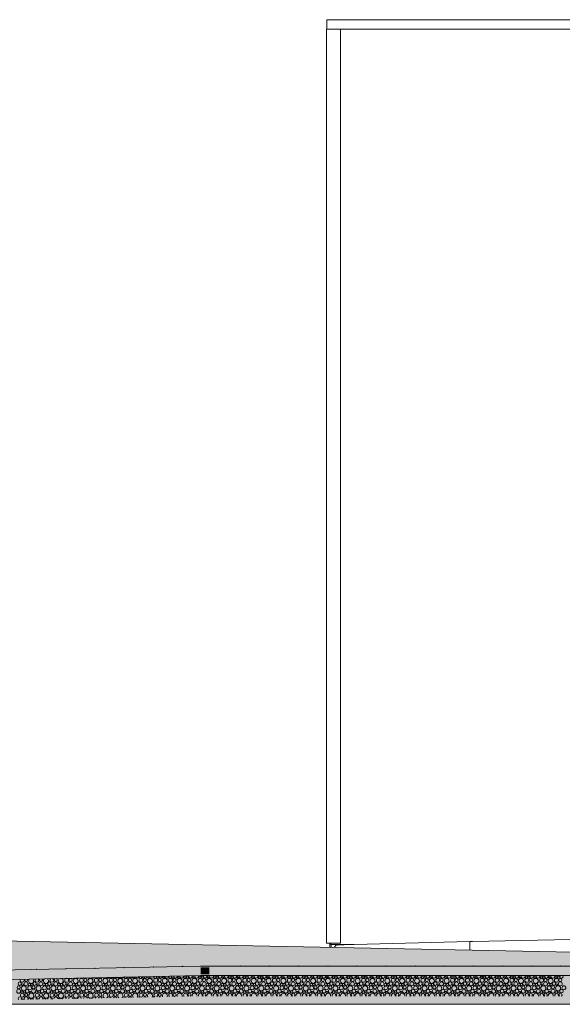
# Model space of a CAD drawing. Header units: millimetres. Extents: x 27350 to 76432, y -300 to 6935.
# Tile 2 of 43: x 31339 to 35328, y -300 to 6935. Entities that reach past the tile are written whole.
import ezdxf

# ---------------------------------------------------------------- set-up
doc = ezdxf.new("R2010")
doc.units = ezdxf.units.MM
doc.header["$MEASUREMENT"] = 0
for name, color, linetype in [('Métal _ Bardage.Charp_Couv_Bard_Métal', 7, 'Continuous'), ('Métal _ Finitions.Charp_Couv_Bard_Méta', 7, 'Continuous'), ('Nouveau_Métal _ Bardage.Charp_Couv_Bard_Métal', 7, 'Continuous'), ('Nouveau_Portes ARCHICAD', 7, 'Continuous'), ('Nouveau_Structure _ Longrine.GO', 7, 'Continuous'), ('Nouveau_Terrain _ Original.Terrain', 7, 'Continuous'), ('Nouveau_VRD _ Voirie 3d.VRD', 7, 'Continuous'), ('VRD _ Bordure.VRD', 7, 'Continuous')]:
    doc.layers.add(name, color=color, linetype=linetype)

# ---------------------------------------------------------------- blocks, each defined once
blk = doc.blocks.new('Élément de coupe_4')
at = {"layer": 'Métal _ Bardage.Charp_Couv_Bard_Métal', "color": 7, "linetype": 'Continuous', "lineweight": 15}
for p, q in [((33627.282724, 140), (33627.282724, 150)), ((33677.282724, 140), (33627.282724, 140))]:
    blk.add_line(p, q, dxfattribs=at)
blk = doc.blocks.new('Élément de coupe_5')
at = {"layer": 'Nouveau_Métal _ Bardage.Charp_Couv_Bard_Métal', "color": 7, "linetype": 'Continuous', "lineweight": 15}
blk.add_line((33677.282724, 140), (33777.282724, 140), dxfattribs=at)
blk = doc.blocks.new('Élément de coupe_7')
at = {"layer": 'Nouveau_Structure _ Longrine.GO', "color": 7, "linetype": 'Continuous', "lineweight": 15}
blk.add_line((33628.3, 118), (33628.3, 140), dxfattribs=at)
blk = doc.blocks.new('Élément de coupe_8')
at = {"layer": 'Métal _ Finitions.Charp_Couv_Bard_Méta', "color": 7, "linetype": 'Continuous', "lineweight": 15}
for p, q in [((33597.282724, 6865.000001), (33597.282724, 6935.000001)), ((63959.282724, 6935.000001), (33597.282724, 6935.000001)), ((63859.282724, 6865.000001), (33697.282724, 6865.000001))]:
    blk.add_line(p, q, dxfattribs=at)
blk = doc.blocks.new('*X21')
at = {"layer": 'Nouveau_VRD _ Voirie 3d.VRD', "color": 33, "linetype": 'Continuous', "lineweight": 15, "true_color": 0xf48e54}
for centre, radius in [((32682.7, -99.6), 7.52), ((32695, -149.5), 14.2), ((32695.3, -121.2), 11.5), ((32732.5, -127.6), 18.4), ((32723.2, -101.9), 6.2), ((32758.1, -148.8), 12.8), ((32775.6, -123.8), 14.3), ((32772.7, -100.6), 8.58), ((32791.8, -99.6), 7.52), ((32804.1, -149.5), 14.2), ((32804.4, -121.2), 11.5), ((32841.6, -127.6), 18.4), ((32832.3, -101.9), 6.2), ((32867.2, -148.8), 12.8), ((32884.7, -123.8), 14.3), ((32881.8, -100.6), 8.58), ((32901, -99.6), 7.52), ((32913.2, -149.5), 14.2), ((32913.5, -121.2), 11.5), ((32950.8, -127.6), 18.4), ((32941.4, -101.9), 6.2), ((32976.3, -148.8), 12.8), ((32993.8, -123.8), 14.3), ((32990.9, -100.6), 8.58), ((33010.1, -99.6), 7.52), ((33022.3, -149.5), 14.2), ((33022.6, -121.2), 11.5), ((33059.9, -127.6), 18.4), ((33050.5, -101.9), 6.2), ((33085.4, -148.8), 12.8), ((33102.9, -123.8), 14.3), ((33100, -100.6), 8.58), ((33119.2, -99.6), 7.52), ((33131.4, -149.5), 14.2), ((33131.7, -121.2), 11.5), ((33169, -127.6), 18.4), ((33159.6, -101.9), 6.2), ((33194.5, -148.8), 12.8), ((33212, -123.8), 14.3), ((33209.1, -100.6), 8.58), ((33228.3, -99.6), 7.52), ((33240.6, -149.5), 14.2), ((33240.9, -121.2), 11.5), ((33278.1, -127.6), 18.4), ((33268.7, -101.9), 6.2), ((33303.6, -148.8), 12.8), ((33321.2, -123.8), 14.3), ((33318.3, -100.6), 8.58), ((33337.4, -99.6), 7.52), ((33349.7, -149.5), 14.2), ((33350, -121.2), 11.5), ((33387.2, -127.6), 18.4), ((33377.8, -101.9), 6.2), ((33412.7, -148.8), 12.8), ((33430.3, -123.8), 14.3), ((33427.4, -100.6), 8.58), ((33446.5, -99.6), 7.52), ((33458.8, -149.5), 14.2), ((33459.1, -121.2), 11.5), ((33496.3, -127.6), 18.4), ((33486.9, -101.9), 6.2), ((33521.8, -148.8), 12.8), ((33539.4, -123.8), 14.3), ((33536.5, -100.6), 8.58), ((33555.6, -99.6), 7.52), ((33567.9, -149.5), 14.2), ((33568.2, -121.2), 11.5), ((33605.4, -127.6), 18.4), ((33596.1, -101.9), 6.2), ((33631, -148.8), 12.8), ((33648.5, -123.8), 14.3), ((33645.6, -100.6), 8.58), ((33664.7, -99.6), 7.52), ((33677, -149.5), 14.2), ((33677.3, -121.2), 11.5), ((33714.5, -127.6), 18.4), ((33705.2, -101.9), 6.2), ((33740.1, -148.8), 12.8), ((33757.6, -123.8), 14.3), ((33754.7, -100.6), 8.58), ((33773.9, -99.6), 7.52), ((33786.1, -149.5), 14.2), ((33786.4, -121.2), 11.5), ((33823.7, -127.6), 18.4), ((33814.3, -101.9), 6.2), ((33849.2, -148.8), 12.8), ((33866.7, -123.8), 14.3), ((33863.8, -100.6), 8.58), ((33883, -99.6), 7.52), ((33895.2, -149.5), 14.2), ((33895.5, -121.2), 11.5), ((33932.8, -127.6), 18.4), ((33923.4, -101.9), 6.2), ((33958.3, -148.8), 12.8), ((33975.8, -123.8), 14.3), ((33972.9, -100.6), 8.58), ((33992.1, -99.6), 7.52), ((34004.3, -149.5), 14.2), ((34004.6, -121.2), 11.5), ((34041.9, -127.6), 18.4), ((34032.5, -101.9), 6.2), ((34067.4, -148.8), 12.8), ((34084.9, -123.8), 14.3), ((34082, -100.6), 8.58), ((34101.2, -99.6), 7.52), ((34113.5, -149.5), 14.2), ((34113.8, -121.2), 11.5), ((34151, -127.6), 18.4), ((34141.6, -101.9), 6.2), ((34176.5, -148.8), 12.8), ((34194.1, -123.8), 14.3), ((34191.2, -100.6), 8.58), ((34210.3, -99.6), 7.52), ((34222.6, -149.5), 14.2), ((34222.9, -121.2), 11.5), ((34260.1, -127.6), 18.4), ((34250.7, -101.9), 6.2), ((34285.6, -148.8), 12.8), ((34303.2, -123.8), 14.3), ((34300.3, -100.6), 8.58), ((34319.4, -99.6), 7.52), ((34331.7, -149.5), 14.2), ((34332, -121.2), 11.5), ((34369.2, -127.6), 18.4), ((34359.8, -101.9), 6.2), ((34394.7, -148.8), 12.8), ((34412.3, -123.8), 14.3), ((34409.4, -100.6), 8.58), ((34428.5, -99.6), 7.52), ((34440.8, -149.5), 14.2), ((34441.1, -121.2), 11.5), ((34478.3, -127.6), 18.4), ((34469, -101.9), 6.2), ((34503.9, -148.8), 12.8), ((34521.4, -123.8), 14.3), ((34518.5, -100.6), 8.58), ((34537.6, -99.6), 7.52), ((34549.9, -149.5), 14.2), ((34550.2, -121.2), 11.5), ((34587.4, -127.6), 18.4), ((34578.1, -101.9), 6.2), ((34613, -148.8), 12.8), ((34630.5, -123.8), 14.3), ((34627.6, -100.6), 8.58), ((34646.8, -99.6), 7.52), ((34659, -149.5), 14.2), ((34659.3, -121.2), 11.5), ((34696.6, -127.6), 18.4), ((34687.2, -101.9), 6.2), ((34722.1, -148.8), 12.8), ((34739.6, -123.8), 14.3), ((34736.7, -100.6), 8.58), ((34755.9, -99.6), 7.52), ((34768.1, -149.5), 14.2), ((34768.4, -121.2), 11.5), ((34805.7, -127.6), 18.4), ((34796.3, -101.9), 6.2), ((34831.2, -148.8), 12.8), ((34848.7, -123.8), 14.3), ((34845.8, -100.6), 8.58), ((34865, -99.6), 7.52), ((34877.2, -149.5), 14.2), ((34877.5, -121.2), 11.5), ((34914.8, -127.6), 18.4), ((34905.4, -101.9), 6.2), ((34940.3, -148.8), 12.8), ((34957.8, -123.8), 14.3), ((34954.9, -100.6), 8.58), ((34974.1, -99.6), 7.52), ((34986.3, -149.5), 14.2), ((34986.7, -121.2), 11.5), ((35023.9, -127.6), 18.4), ((35014.5, -101.9), 6.2), ((35049.4, -148.8), 12.8), ((35067, -123.8), 14.3), ((35064.1, -100.6), 8.58), ((35083.2, -99.6), 7.52), ((35095.5, -149.5), 14.2), ((35095.8, -121.2), 11.5), ((35133, -127.6), 18.4), ((35123.6, -101.9), 6.2), ((35158.5, -148.8), 12.8), ((35176.1, -123.8), 14.3), ((35173.2, -100.6), 8.58), ((35192.3, -99.6), 7.52), ((35204.6, -149.5), 14.2), ((35204.9, -121.2), 11.5), ((35242.1, -127.6), 18.4), ((35232.7, -101.9), 6.2), ((35267.6, -148.8), 12.8), ((35285.2, -123.8), 14.3), ((35282.3, -100.6), 8.58), ((35301.4, -99.6), 7.52), ((35313.7, -149.5), 14.2), ((35314, -121.2), 11.5), ((32683.8, -208.8), 7.52), ((32704.1, -203.4), 12.8), ((32721.6, -178.4), 14.3), ((32718.7, -155.2), 8.58), ((32724.3, -211.1), 6.2), ((32737.8, -154.2), 7.52), ((32750.1, -204.1), 14.2), ((32750.4, -175.8), 11.5), ((32773.8, -209.8), 8.58), ((32787.6, -182.2), 18.4), ((32778.3, -156.5), 6.2), ((32793, -208.8), 7.52), ((32813.2, -203.4), 12.8), ((32830.7, -178.4), 14.3), ((32827.8, -155.2), 8.58), ((32833.4, -211.1), 6.2), ((32847, -154.2), 7.52), ((32859.2, -204.1), 14.2), ((32859.5, -175.8), 11.5), ((32882.9, -209.8), 8.58), ((32896.8, -182.2), 18.4), ((32887.4, -156.5), 6.2), ((32902.1, -208.8), 7.52), ((32922.3, -203.4), 12.8), ((32939.8, -178.4), 14.3), ((32936.9, -155.2), 8.58), ((32942.5, -211.1), 6.2), ((32956.1, -154.2), 7.52), ((32968.3, -204.1), 14.2), ((32968.6, -175.8), 11.5), ((32992, -209.8), 8.58), ((33005.9, -182.2), 18.4), ((32996.5, -156.5), 6.2), ((33011.2, -208.8), 7.52), ((33031.4, -203.4), 12.8), ((33048.9, -178.4), 14.3), ((33046, -155.2), 8.58), ((33051.6, -211.1), 6.2), ((33065.2, -154.2), 7.52), ((33077.4, -204.1), 14.2), ((33077.7, -175.8), 11.5), ((33101.1, -209.8), 8.58), ((33115, -182.2), 18.4), ((33105.6, -156.5), 6.2), ((33120.3, -208.8), 7.52), ((33140.5, -203.4), 12.8), ((33158, -178.4), 14.3), ((33155.1, -155.2), 8.58), ((33160.7, -211.1), 6.2), ((33174.3, -154.2), 7.52), ((33186.6, -204.1), 14.2), ((33186.9, -175.8), 11.5), ((33210.3, -209.8), 8.58), ((33224.1, -182.2), 18.4), ((33214.7, -156.5), 6.2), ((33229.4, -208.8), 7.52), ((33249.6, -203.4), 12.8), ((33267.2, -178.4), 14.3), ((33264.3, -155.2), 8.58), ((33269.8, -211.1), 6.2), ((33283.4, -154.2), 7.52), ((33295.7, -204.1), 14.2), ((33296, -175.8), 11.5), ((33319.4, -209.8), 8.58), ((33333.2, -182.2), 18.4), ((33323.8, -156.5), 6.2), ((33338.5, -208.8), 7.52), ((33358.7, -203.4), 12.8), ((33376.3, -178.4), 14.3), ((33373.4, -155.2), 8.58), ((33378.9, -211.1), 6.2), ((33392.5, -154.2), 7.52), ((33404.8, -204.1), 14.2), ((33405.1, -175.8), 11.5), ((33428.5, -209.8), 8.58), ((33442.3, -182.2), 18.4), ((33432.9, -156.5), 6.2), ((33447.6, -208.8), 7.52), ((33467.8, -203.4), 12.8), ((33485.4, -178.4), 14.3), ((33482.5, -155.2), 8.58), ((33488.1, -211.1), 6.2), ((33501.6, -154.2), 7.52), ((33513.9, -204.1), 14.2), ((33514.2, -175.8), 11.5), ((33537.6, -209.8), 8.58), ((33551.4, -182.2), 18.4), ((33542.1, -156.5), 6.2), ((33556.7, -208.8), 7.52), ((33577, -203.4), 12.8), ((33594.5, -178.4), 14.3), ((33591.6, -155.2), 8.58), ((33597.2, -211.1), 6.2), ((33610.7, -154.2), 7.52), ((33623, -204.1), 14.2), ((33623.3, -175.8), 11.5), ((33646.7, -209.8), 8.58), ((33660.5, -182.2), 18.4), ((33651.2, -156.5), 6.2), ((33665.9, -208.8), 7.52), ((33686.1, -203.4), 12.8), ((33703.6, -178.4), 14.3), ((33700.7, -155.2), 8.58), ((33706.3, -211.1), 6.2), ((33719.9, -154.2), 7.52), ((33732.1, -204.1), 14.2), ((33732.4, -175.8), 11.5), ((33755.8, -209.8), 8.58), ((33769.7, -182.2), 18.4), ((33760.3, -156.5), 6.2), ((33775, -208.8), 7.52), ((33795.2, -203.4), 12.8), ((33812.7, -178.4), 14.3), ((33809.8, -155.2), 8.58), ((33815.4, -211.1), 6.2), ((33829, -154.2), 7.52), ((33841.2, -204.1), 14.2), ((33841.5, -175.8), 11.5), ((33864.9, -209.8), 8.58), ((33878.8, -182.2), 18.4), ((33869.4, -156.5), 6.2), ((33884.1, -208.8), 7.52), ((33904.3, -203.4), 12.8), ((33921.8, -178.4), 14.3), ((33918.9, -155.2), 8.58), ((33924.5, -211.1), 6.2), ((33938.1, -154.2), 7.52), ((33950.3, -204.1), 14.2), ((33950.6, -175.8), 11.5), ((33974, -209.8), 8.58), ((33987.9, -182.2), 18.4), ((33978.5, -156.5), 6.2), ((33993.2, -208.8), 7.52), ((34013.4, -203.4), 12.8), ((34030.9, -178.4), 14.3), ((34028, -155.2), 8.58), ((34033.6, -211.1), 6.2), ((34047.2, -154.2), 7.52), ((34059.5, -204.1), 14.2), ((34059.8, -175.8), 11.5), ((34083.2, -209.8), 8.58), ((34097, -182.2), 18.4), ((34087.6, -156.5), 6.2), ((34102.3, -208.8), 7.52), ((34122.5, -203.4), 12.8), ((34140.1, -178.4), 14.3), ((34137.2, -155.2), 8.58), ((34142.7, -211.1), 6.2), ((34156.3, -154.2), 7.52), ((34168.6, -204.1), 14.2), ((34168.9, -175.8), 11.5), ((34192.3, -209.8), 8.58), ((34206.1, -182.2), 18.4), ((34196.7, -156.5), 6.2), ((34211.4, -208.8), 7.52), ((34231.6, -203.4), 12.8), ((34249.2, -178.4), 14.3), ((34246.3, -155.2), 8.58), ((34251.8, -211.1), 6.2), ((34265.4, -154.2), 7.52), ((34277.7, -204.1), 14.2), ((34278, -175.8), 11.5), ((34301.4, -209.8), 8.58), ((34315.2, -182.2), 18.4), ((34305.8, -156.5), 6.2), ((34320.5, -208.8), 7.52), ((34340.7, -203.4), 12.8), ((34358.3, -178.4), 14.3), ((34355.4, -155.2), 8.58), ((34361, -211.1), 6.2), ((34374.5, -154.2), 7.52), ((34386.8, -204.1), 14.2), ((34387.1, -175.8), 11.5), ((34410.5, -209.8), 8.58), ((34424.3, -182.2), 18.4), ((34415, -156.5), 6.2), ((34429.6, -208.8), 7.52), ((34449.9, -203.4), 12.8), ((34467.4, -178.4), 14.3), ((34464.5, -155.2), 8.58), ((34470.1, -211.1), 6.2), ((34483.6, -154.2), 7.52), ((34495.9, -204.1), 14.2), ((34496.2, -175.8), 11.5), ((34519.6, -209.8), 8.58), ((34533.4, -182.2), 18.4), ((34524.1, -156.5), 6.2), ((34538.8, -208.8), 7.52), ((34559, -203.4), 12.8), ((34576.5, -178.4), 14.3), ((34573.6, -155.2), 8.58), ((34579.2, -211.1), 6.2), ((34592.8, -154.2), 7.52), ((34605, -204.1), 14.2), ((34605.3, -175.8), 11.5), ((34628.7, -209.8), 8.58), ((34642.6, -182.2), 18.4), ((34633.2, -156.5), 6.2), ((34647.9, -208.8), 7.52), ((34668.1, -203.4), 12.8), ((34685.6, -178.4), 14.3), ((34682.7, -155.2), 8.58), ((34688.3, -211.1), 6.2), ((34701.9, -154.2), 7.52), ((34714.1, -204.1), 14.2), ((34714.4, -175.8), 11.5), ((34737.8, -209.8), 8.58), ((34751.7, -182.2), 18.4), ((34742.3, -156.5), 6.2), ((34757, -208.8), 7.52), ((34777.2, -203.4), 12.8), ((34794.7, -178.4), 14.3), ((34791.8, -155.2), 8.58), ((34797.4, -211.1), 6.2), ((34811, -154.2), 7.52), ((34823.2, -204.1), 14.2), ((34823.5, -175.8), 11.5), ((34846.9, -209.8), 8.58), ((34860.8, -182.2), 18.4), ((34851.4, -156.5), 6.2), ((34866.1, -208.8), 7.52), ((34886.3, -203.4), 12.8), ((34903.8, -178.4), 14.3), ((34900.9, -155.2), 8.58), ((34906.5, -211.1), 6.2), ((34920.1, -154.2), 7.52), ((34932.3, -204.1), 14.2), ((34932.7, -175.8), 11.5), ((34956.1, -209.8), 8.58), ((34969.9, -182.2), 18.4), ((34960.5, -156.5), 6.2), ((34975.2, -208.8), 7.52), ((34995.4, -203.4), 12.8), ((35013, -178.4), 14.3), ((35010.1, -155.2), 8.58), ((35015.6, -211.1), 6.2), ((35029.2, -154.2), 7.52), ((35041.5, -204.1), 14.2), ((35041.8, -175.8), 11.5), ((35065.2, -209.8), 8.58), ((35079, -182.2), 18.4), ((35069.6, -156.5), 6.2), ((35084.3, -208.8), 7.52), ((35104.5, -203.4), 12.8), ((35122.1, -178.4), 14.3), ((35119.2, -155.2), 8.58), ((35124.7, -211.1), 6.2), ((35138.3, -154.2), 7.52), ((35150.6, -204.1), 14.2), ((35150.9, -175.8), 11.5), ((35174.3, -209.8), 8.58), ((35188.1, -182.2), 18.4), ((35178.7, -156.5), 6.2), ((35193.4, -208.8), 7.52), ((35213.6, -203.4), 12.8), ((35231.2, -178.4), 14.3), ((35228.3, -155.2), 8.58), ((35233.9, -211.1), 6.2), ((35247.4, -154.2), 7.52), ((35259.7, -204.1), 14.2), ((35260, -175.8), 11.5), ((35283.4, -209.8), 8.58), ((35297.2, -182.2), 18.4), ((35287.9, -156.5), 6.2), ((35302.5, -208.8), 7.52), ((35322.8, -203.4), 12.8), ((35340.3, -178.4), 14.3)]:
    blk.add_circle(centre, radius, dxfattribs=at)
for centre, radius, start, end in [((32663.6, -100.6), 8.58, 304.76205, 55.23795), ((32666.5, -123.8), 14.3, 277.99829, 82.00171), ((32677.4, -73), 18.4, 242.08719, 297.91281), ((32702.9, -94.2), 12.8, 156.70467, 23.29533), ((32749, -94.9), 14.2, 156.32668, 23.67332), ((32786.5, -73), 18.4, 242.08719, 297.91281), ((32812.1, -94.2), 12.8, 156.70467, 23.29533), ((32858.1, -94.9), 14.2, 156.32668, 23.67332), ((32895.6, -73), 18.4, 242.08719, 297.91281), ((32921.2, -94.2), 12.8, 156.70467, 23.29533), ((32967.2, -94.9), 14.2, 156.32668, 23.67332), ((33004.8, -73), 18.4, 242.08719, 297.91281), ((33030.3, -94.2), 12.8, 156.70467, 23.29533), ((33076.3, -94.9), 14.2, 156.32668, 23.67332), ((33113.9, -73), 18.4, 242.08719, 297.91281), ((33139.4, -94.2), 12.8, 156.70467, 23.29533), ((33185.4, -94.9), 14.2, 156.32668, 23.67332), ((33223, -73), 18.4, 242.08719, 297.91281), ((33248.5, -94.2), 12.8, 156.70467, 23.29533), ((33294.6, -94.9), 14.2, 156.32668, 23.67332), ((33332.1, -73), 18.4, 242.08719, 297.91281), ((33357.6, -94.2), 12.8, 156.70467, 23.29533), ((33403.7, -94.9), 14.2, 156.32668, 23.67332), ((33441.2, -73), 18.4, 242.08719, 297.91281), ((33466.7, -94.2), 12.8, 156.70467, 23.29533), ((33512.8, -94.9), 14.2, 156.32668, 23.67332), ((33550.3, -73), 18.4, 242.08719, 297.91281), ((33575.8, -94.2), 12.8, 156.70467, 23.29533), ((33621.9, -94.9), 14.2, 156.32668, 23.67332), ((33659.4, -73), 18.4, 242.08719, 297.91281), ((33685, -94.2), 12.8, 156.70467, 23.29533), ((33731, -94.9), 14.2, 156.32668, 23.67332), ((33768.5, -73), 18.4, 242.08719, 297.91281), ((33794.1, -94.2), 12.8, 156.70467, 23.29533), ((33840.1, -94.9), 14.2, 156.32668, 23.67332), ((33877.7, -73), 18.4, 242.08719, 297.91281), ((33903.2, -94.2), 12.8, 156.70467, 23.29533), ((33949.2, -94.9), 14.2, 156.32668, 23.67332), ((33986.8, -73), 18.4, 242.08719, 297.91281), ((34012.3, -94.2), 12.8, 156.70467, 23.29533), ((34058.3, -94.9), 14.2, 156.32668, 23.67332), ((34095.9, -73), 18.4, 242.08719, 297.91281), ((34121.4, -94.2), 12.8, 156.70467, 23.29533), ((34167.5, -94.9), 14.2, 156.32668, 23.67332), ((34205, -73), 18.4, 242.08719, 297.91281), ((34230.5, -94.2), 12.8, 156.70467, 23.29533), ((34276.6, -94.9), 14.2, 156.32668, 23.67332), ((34314.1, -73), 18.4, 242.08719, 297.91281), ((34339.6, -94.2), 12.8, 156.70467, 23.29533), ((34385.7, -94.9), 14.2, 156.32668, 23.67332), ((34423.2, -73), 18.4, 242.08719, 297.91281), ((34448.7, -94.2), 12.8, 156.70467, 23.29533), ((34494.8, -94.9), 14.2, 156.32668, 23.67332), ((34532.3, -73), 18.4, 242.08719, 297.91281), ((34557.9, -94.2), 12.8, 156.70467, 23.29533), ((34603.9, -94.9), 14.2, 156.32668, 23.67332), ((34641.4, -73), 18.4, 242.08719, 297.91281), ((34667, -94.2), 12.8, 156.70467, 23.29533), ((34713, -94.9), 14.2, 156.32668, 23.67332), ((34750.6, -73), 18.4, 242.08719, 297.91281), ((34776.1, -94.2), 12.8, 156.70467, 23.29533), ((34822.1, -94.9), 14.2, 156.32668, 23.67332), ((34859.7, -73), 18.4, 242.08719, 297.91281), ((34885.2, -94.2), 12.8, 156.70467, 23.29533), ((34931.2, -94.9), 14.2, 156.32668, 23.67332), ((34968.8, -73), 18.4, 242.08719, 297.91281), ((34994.3, -94.2), 12.8, 156.70467, 23.29533), ((35040.3, -94.9), 14.2, 156.32668, 23.67332), ((35077.9, -73), 18.4, 242.08719, 297.91281), ((35103.4, -94.2), 12.8, 156.70467, 23.29533), ((35149.5, -94.9), 14.2, 156.32668, 23.67332), ((35187, -73), 18.4, 242.08719, 297.91281), ((35212.5, -94.2), 12.8, 156.70467, 23.29533), ((35258.6, -94.9), 14.2, 156.32668, 23.67332), ((35296.1, -73), 18.4, 242.08719, 297.91281), ((35321.6, -94.2), 12.8, 156.70467, 23.29533), ((32669.2, -156.5), 6.2, 263.68705, 96.31295), ((32678.5, -182.2), 18.4, 236.81456, 123.18544), ((32664.7, -209.8), 8.58, 296.13452, 63.86548), ((32667.6, -233), 14.3, 334.33727, 86.47837), ((32696.4, -230.4), 11.5, 309.77522, 230.22478), ((32733.6, -236.8), 18.4, 352.29903, 187.70097), ((32776.7, -233), 14.3, 334.33727, 205.66273), ((32805.5, -230.4), 11.5, 309.77522, 230.22478), ((32842.8, -236.8), 18.4, 352.29903, 187.70097), ((32885.8, -233), 14.3, 334.33727, 205.66273), ((32914.6, -230.4), 11.5, 309.77522, 230.22478), ((32951.9, -236.8), 18.4, 352.29903, 187.70097), ((32994.9, -233), 14.3, 334.33727, 205.66273), ((33023.7, -230.4), 11.5, 309.77522, 230.22478), ((33061, -236.8), 18.4, 352.29903, 187.70097), ((33104, -233), 14.3, 334.33727, 205.66273), ((33132.9, -230.4), 11.5, 309.77522, 230.22478), ((33170.1, -236.8), 18.4, 352.29903, 187.70097), ((33213.2, -233), 14.3, 334.33727, 205.66273), ((33242, -230.4), 11.5, 309.77522, 230.22478), ((33279.2, -236.8), 18.4, 352.29903, 187.70097), ((33322.3, -233), 14.3, 334.33727, 205.66273), ((33351.1, -230.4), 11.5, 309.77522, 230.22478), ((33388.3, -236.8), 18.4, 352.29903, 187.70097), ((33431.4, -233), 14.3, 334.33727, 205.66273), ((33460.2, -230.4), 11.5, 309.77522, 230.22478), ((33497.4, -236.8), 18.4, 352.29903, 187.70097), ((33540.5, -233), 14.3, 334.33727, 205.66273), ((33569.3, -230.4), 11.5, 309.77522, 230.22478), ((33606.5, -236.8), 18.4, 352.29903, 187.70097), ((33649.6, -233), 14.3, 334.33727, 205.66273), ((33678.4, -230.4), 11.5, 309.77522, 230.22478), ((33715.7, -236.8), 18.4, 352.29903, 187.70097), ((33758.7, -233), 14.3, 334.33727, 205.66273), ((33787.5, -230.4), 11.5, 309.77522, 230.22478), ((33824.8, -236.8), 18.4, 352.29903, 187.70097), ((33867.8, -233), 14.3, 334.33727, 205.66273), ((33896.6, -230.4), 11.5, 309.77522, 230.22478), ((33933.9, -236.8), 18.4, 352.29903, 187.70097), ((33976.9, -233), 14.3, 334.33727, 205.66273), ((34005.8, -230.4), 11.5, 309.77522, 230.22478), ((34043, -236.8), 18.4, 352.29903, 187.70097), ((34086.1, -233), 14.3, 334.33727, 205.66273), ((34114.9, -230.4), 11.5, 309.77522, 230.22478), ((34152.1, -236.8), 18.4, 352.29903, 187.70097), ((34195.2, -233), 14.3, 334.33727, 205.66273), ((34224, -230.4), 11.5, 309.77522, 230.22478), ((34261.2, -236.8), 18.4, 352.29903, 187.70097), ((34304.3, -233), 14.3, 334.33727, 205.66273), ((34333.1, -230.4), 11.5, 309.77522, 230.22478), ((34370.3, -236.8), 18.4, 352.29903, 187.70097), ((34413.4, -233), 14.3, 334.33727, 205.66273), ((34442.2, -230.4), 11.5, 309.77522, 230.22478), ((34479.4, -236.8), 18.4, 352.29903, 187.70097), ((34522.5, -233), 14.3, 334.33727, 205.66273), ((34551.3, -230.4), 11.5, 309.77522, 230.22478), ((34588.6, -236.8), 18.4, 352.29903, 187.70097), ((34631.6, -233), 14.3, 334.33727, 205.66273), ((34660.4, -230.4), 11.5, 309.77522, 230.22478), ((34697.7, -236.8), 18.4, 352.29903, 187.70097), ((34740.7, -233), 14.3, 334.33727, 205.66273), ((34769.5, -230.4), 11.5, 309.77522, 230.22478), ((34806.8, -236.8), 18.4, 352.29903, 187.70097), ((34849.8, -233), 14.3, 334.33727, 205.66273), ((34878.7, -230.4), 11.5, 309.77522, 230.22478), ((34915.9, -236.8), 18.4, 352.29903, 187.70097), ((34959, -233), 14.3, 334.33727, 205.66273), ((34987.8, -230.4), 11.5, 309.77522, 230.22478), ((35025, -236.8), 18.4, 352.29903, 187.70097), ((35068.1, -233), 14.3, 334.33727, 205.66273), ((35096.9, -230.4), 11.5, 309.77522, 230.22478), ((35134.1, -236.8), 18.4, 352.29903, 187.70097), ((35177.2, -233), 14.3, 334.33727, 205.66273), ((35206, -230.4), 11.5, 309.77522, 230.22478), ((35243.2, -236.8), 18.4, 352.29903, 187.70097), ((35286.3, -233), 14.3, 334.33727, 205.66273), ((35315.1, -230.4), 11.5, 309.77522, 230.22478)]:
    blk.add_arc(centre, radius, start, end, dxfattribs=at)
blk = doc.blocks.new('*X22')
at = {"layer": 'Nouveau_VRD _ Voirie 3d.VRD', "linetype": 'Continuous', "lineweight": 15, "true_color": 0xb5b5b5}
for points in [[(32668.5, -29.2), (32668.5, -79.2), (32734.5, -79.2), (32734.5, -29.2)], [(32762.6, -29.2), (32762.6, -79.2), (32948.6, -79.2), (32948.6, -29.2)], [(32976.6, -29.2), (32976.6, -79.2), (33162.6, -79.2), (33162.6, -29.2)], [(33190.6, -29.2), (33190.6, -79.2), (33376.7, -79.2), (33376.7, -29.2)], [(33404.7, -29.2), (33404.7, -79.2), (33590.7, -79.2), (33590.7, -29.2)], [(33618.7, -29.2), (33618.7, -79.2), (33804.8, -79.2), (33804.8, -29.2)], [(33832.8, -29.2), (33832.8, -79.2), (34018.8, -79.2), (34018.8, -29.2)], [(34046.8, -29.2), (34046.8, -79.2), (34232.8, -79.2), (34232.8, -29.2)], [(34260.9, -29.2), (34260.9, -79.2), (34446.9, -79.2), (34446.9, -29.2)], [(34474.9, -29.2), (34474.9, -79.2), (34660.9, -79.2), (34660.9, -29.2)], [(34688.9, -29.2), (34688.9, -79.2), (34875, -79.2), (34875, -29.2)], [(34903, -29.2), (34903, -79.2), (35089, -79.2), (35089, -29.2)], [(35117, -29.2), (35117, -79.2), (35303.1, -79.2), (35303.1, -29.2)]]:
    blk.add_hatch(color=253, dxfattribs=at).paths.add_polyline_path(points)
at = {"layer": 'Nouveau_VRD _ Voirie 3d.VRD', "color": 253, "linetype": 'Continuous', "lineweight": 15, "true_color": 0xb5b5b5}
for p in [(32962.6, -19.2), (33176.6, -19.2), (33390.7, -19.2), (33604.7, -19.2), (33818.8, -19.2), (34032.8, -19.2), (34246.8, -19.2), (34460.9, -19.2), (34674.9, -19.2), (34889, -19.2), (35103, -19.2), (35317.1, -19.2), (32748.5, -89.2), (32962.6, -89.2), (33176.6, -89.2), (33390.7, -89.2), (33604.7, -89.2), (33818.8, -89.2), (34032.8, -89.2), (34246.8, -89.2), (34460.9, -89.2), (34674.9, -89.2), (34889, -89.2), (35103, -89.2), (35317.1, -89.2)]:
    blk.add_point(p, dxfattribs=at)
blk = doc.blocks.new('Élément de coupe_20')
at = {"layer": 'Nouveau_VRD _ Voirie 3d.VRD', "color": 7, "linetype": 'Continuous', "lineweight": 15}
for p, q in [((38386.1, -19.2), (32668.5, -19.2)), ((68912.8, -89.2), (32668.5, -89.2))]:
    blk.add_line(p, q, dxfattribs=at)
at = {"layer": 'Nouveau_VRD _ Voirie 3d.VRD', "lineweight": 0}
for name in ['*X22', '*X21']:
    blk.add_blockref(name, (0, 0), dxfattribs=at)
blk = doc.blocks.new('*X24')
at = {"layer": 'Nouveau_VRD _ Voirie 3d.VRD', "color": 33, "linetype": 'Continuous', "lineweight": 15, "true_color": 0xf48e54}
for centre, radius in [((31339.6, -148.8), 12.8), ((31385.6, -149.5), 14.2), ((31448.7, -148.8), 12.8), ((31494.8, -149.5), 14.2), ((31557.8, -148.8), 12.8), ((31603.9, -149.5), 14.2), ((31666.9, -148.8), 12.8), ((31684.5, -123.8), 14.3), ((31713, -149.5), 14.2), ((31713.3, -121.2), 11.5), ((31750.5, -127.6), 18.4), ((31776, -148.8), 12.8), ((31793.6, -123.8), 14.3), ((31822.1, -149.5), 14.2), ((31822.4, -121.2), 11.5), ((31859.6, -127.6), 18.4), ((31885.2, -148.8), 12.8), ((31902.7, -123.8), 14.3), ((31931.2, -149.5), 14.2), ((31931.5, -121.2), 11.5), ((31968.7, -127.6), 18.4), ((31994.3, -148.8), 12.8), ((32011.8, -123.8), 14.3), ((32040.3, -149.5), 14.2), ((32040.6, -121.2), 11.5), ((32077.9, -127.6), 18.4), ((32103.4, -148.8), 12.8), ((32120.9, -123.8), 14.3), ((32149.4, -149.5), 14.2), ((32149.7, -121.2), 11.5), ((32187, -127.6), 18.4), ((32212.5, -148.8), 12.8), ((32230, -123.8), 14.3), ((32258.5, -149.5), 14.2), ((32258.8, -121.2), 11.5), ((32296.1, -127.6), 18.4), ((32321.6, -148.8), 12.8), ((32339.1, -123.8), 14.3), ((32367.7, -149.5), 14.2), ((32368, -121.2), 11.5), ((32405.2, -127.6), 18.4), ((32395.8, -101.9), 6.2), ((32430.7, -148.8), 12.8), ((32448.3, -123.8), 14.3), ((32476.8, -149.5), 14.2), ((32477.1, -121.2), 11.5), ((32514.3, -127.6), 18.4), ((32504.9, -101.9), 6.2), ((32539.8, -148.8), 12.8), ((32557.4, -123.8), 14.3), ((32554.5, -100.6), 8.58), ((32573.6, -99.6), 7.52), ((32585.9, -149.5), 14.2), ((32586.2, -121.2), 11.5), ((32623.4, -127.6), 18.4), ((32614, -101.9), 6.2), ((32648.9, -148.8), 12.8), ((31331.6, -204.1), 14.2), ((31331.9, -175.8), 11.5), ((31355.4, -209.8), 8.58), ((31369.2, -182.2), 18.4), ((31359.8, -156.5), 6.2), ((31374.5, -208.8), 7.52), ((31394.7, -203.4), 12.8), ((31412.3, -178.4), 14.3), ((31409.4, -155.2), 8.58), ((31414.9, -211.1), 6.2), ((31428.5, -154.2), 7.52), ((31440.8, -204.1), 14.2), ((31441.1, -175.8), 11.5), ((31464.5, -209.8), 8.58), ((31478.3, -182.2), 18.4), ((31468.9, -156.5), 6.2), ((31483.6, -208.8), 7.52), ((31503.8, -203.4), 12.8), ((31521.4, -178.4), 14.3), ((31518.5, -155.2), 8.58), ((31524, -211.1), 6.2), ((31537.6, -154.2), 7.52), ((31549.9, -204.1), 14.2), ((31550.2, -175.8), 11.5), ((31573.6, -209.8), 8.58), ((31587.4, -182.2), 18.4), ((31578, -156.5), 6.2), ((31592.7, -208.8), 7.52), ((31612.9, -203.4), 12.8), ((31630.5, -178.4), 14.3), ((31627.6, -155.2), 8.58), ((31633.1, -211.1), 6.2), ((31646.7, -154.2), 7.52), ((31659, -204.1), 14.2), ((31659.3, -175.8), 11.5), ((31682.7, -209.8), 8.58), ((31696.5, -182.2), 18.4), ((31687.1, -156.5), 6.2), ((31701.8, -208.8), 7.52), ((31722, -203.4), 12.8), ((31739.6, -178.4), 14.3), ((31736.7, -155.2), 8.58), ((31742.3, -211.1), 6.2), ((31755.8, -154.2), 7.52), ((31768.1, -204.1), 14.2), ((31768.4, -175.8), 11.5), ((31791.8, -209.8), 8.58), ((31805.6, -182.2), 18.4), ((31796.3, -156.5), 6.2), ((31810.9, -208.8), 7.52), ((31831.2, -203.4), 12.8), ((31848.7, -178.4), 14.3), ((31845.8, -155.2), 8.58), ((31851.4, -211.1), 6.2), ((31864.9, -154.2), 7.52), ((31877.2, -204.1), 14.2), ((31877.5, -175.8), 11.5), ((31900.9, -209.8), 8.58), ((31914.7, -182.2), 18.4), ((31905.4, -156.5), 6.2), ((31920.1, -208.8), 7.52), ((31940.3, -203.4), 12.8), ((31957.8, -178.4), 14.3), ((31954.9, -155.2), 8.58), ((31960.5, -211.1), 6.2), ((31974.1, -154.2), 7.52), ((31986.3, -204.1), 14.2), ((31986.6, -175.8), 11.5), ((32010, -209.8), 8.58), ((32023.9, -182.2), 18.4), ((32014.5, -156.5), 6.2), ((32029.2, -208.8), 7.52), ((32049.4, -203.4), 12.8), ((32066.9, -178.4), 14.3), ((32064, -155.2), 8.58), ((32069.6, -211.1), 6.2), ((32083.2, -154.2), 7.52), ((32095.4, -204.1), 14.2), ((32095.7, -175.8), 11.5), ((32119.1, -209.8), 8.58), ((32133, -182.2), 18.4), ((32123.6, -156.5), 6.2), ((32138.3, -208.8), 7.52), ((32158.5, -203.4), 12.8), ((32176, -178.4), 14.3), ((32173.1, -155.2), 8.58), ((32178.7, -211.1), 6.2), ((32192.3, -154.2), 7.52), ((32204.5, -204.1), 14.2), ((32204.8, -175.8), 11.5), ((32228.3, -209.8), 8.58), ((32242.1, -182.2), 18.4), ((32232.7, -156.5), 6.2), ((32247.4, -208.8), 7.52), ((32267.6, -203.4), 12.8), ((32285.1, -178.4), 14.3), ((32282.3, -155.2), 8.58), ((32287.8, -211.1), 6.2), ((32301.4, -154.2), 7.52), ((32313.7, -204.1), 14.2), ((32314, -175.8), 11.5), ((32337.4, -209.8), 8.58), ((32351.2, -182.2), 18.4), ((32341.8, -156.5), 6.2), ((32356.5, -208.8), 7.52), ((32376.7, -203.4), 12.8), ((32394.3, -178.4), 14.3), ((32391.4, -155.2), 8.58), ((32396.9, -211.1), 6.2), ((32410.5, -154.2), 7.52), ((32422.8, -204.1), 14.2), ((32423.1, -175.8), 11.5), ((32446.5, -209.8), 8.58), ((32460.3, -182.2), 18.4), ((32450.9, -156.5), 6.2), ((32465.6, -208.8), 7.52), ((32485.8, -203.4), 12.8), ((32503.4, -178.4), 14.3), ((32500.5, -155.2), 8.58), ((32506, -211.1), 6.2), ((32519.6, -154.2), 7.52), ((32531.9, -204.1), 14.2), ((32532.2, -175.8), 11.5), ((32555.6, -209.8), 8.58), ((32569.4, -182.2), 18.4), ((32560, -156.5), 6.2), ((32574.7, -208.8), 7.52), ((32594.9, -203.4), 12.8), ((32612.5, -178.4), 14.3), ((32609.6, -155.2), 8.58), ((32615.2, -211.1), 6.2), ((32628.7, -154.2), 7.52), ((32641, -204.1), 14.2), ((32641.3, -175.8), 11.5), ((31358.3, -233), 14.3), ((31387.1, -230.4), 11.5), ((31424.3, -236.8), 18.4), ((31467.4, -233), 14.3), ((31496.2, -230.4), 11.5), ((31533.4, -236.8), 18.4), ((31576.5, -233), 14.3), ((31605.3, -230.4), 11.5), ((31642.5, -236.8), 18.4), ((31685.6, -233), 14.3), ((31714.4, -230.4), 11.5), ((31751.6, -236.8), 18.4), ((31794.7, -233), 14.3), ((31823.5, -230.4), 11.5), ((31860.7, -236.8), 18.4), ((31903.8, -233), 14.3), ((31932.6, -230.4), 11.5), ((32012.9, -233), 14.3), ((32041.7, -230.4), 11.5), ((32122, -233), 14.3), ((32150.8, -230.4), 11.5), ((32231.1, -233), 14.3), ((32260, -230.4), 11.5), ((32369.1, -230.4), 11.5), ((32478.2, -230.4), 11.5)]:
    blk.add_circle(centre, radius, dxfattribs=at)
for centre, radius, start, end in [((31357.1, -123.8), 14.3, 145.17798, 37.11354), ((31385.9, -121.2), 11.5, 147.72957, 34.56196), ((31423.2, -127.6), 18.4, 133.99737, 48.29416), ((31466.3, -123.8), 14.3, 133.43322, 48.85831), ((31495.1, -121.2), 11.5, 133.38623, 48.90529), ((31532.3, -127.6), 18.4, 122.7238, 59.56773), ((31575.4, -123.8), 14.3, 117.99137, 64.30016), ((31604.2, -121.2), 11.5, 112.7198, 69.57172), ((31641.4, -127.6), 18.4, 105.04066, 77.25087), ((31681.6, -100.6), 8.58, 256.69672, 285.5948), ((31741.1, -101.9), 6.2, 252.30895, 289.98258), ((31767, -94.9), 14.2, 241.45047, 300.84105), ((31790.7, -100.6), 8.58, 226.70519, 315.58633), ((31809.8, -99.6), 7.52, 245.9086, 296.38292), ((31830, -94.2), 12.8, 247.77175, 294.51978), ((31850.3, -101.9), 6.2, 217.63713, 324.65439), ((31876.1, -94.9), 14.2, 226.78443, 315.50709), ((31899.8, -100.6), 8.58, 208.50604, 333.78548), ((31918.9, -99.6), 7.52, 219.06123, 323.23029), ((31939.2, -94.2), 12.8, 229.47862, 312.8129), ((31959.4, -101.9), 6.2, 195.20715, 347.08437), ((31985.2, -94.9), 14.2, 215.28578, 327.00574), ((32008.9, -100.6), 8.58, 192.98646, 349.30506), ((32028.1, -99.6), 7.52, 200.07776, 342.21377), ((32048.3, -94.2), 12.8, 216.32278, 325.96875), ((32068.5, -101.9), 6.2, 174.90083, 7.3907), ((32094.3, -94.9), 14.2, 205.193, 337.09852), ((32118, -100.6), 8.58, 178.32558, 3.96594), ((32137.2, -99.6), 7.52, 183.11674, 359.17479), ((32157.4, -94.2), 12.8, 205.04876, 337.24277), ((32177.6, -101.9), 6.2, 153.72514, 28.56638), ((32203.4, -94.9), 14.2, 195.84601, 346.44551), ((32227.1, -100.6), 8.58, 163.47214, 18.81938), ((32246.3, -99.6), 7.52, 166.33311, 15.95842), ((32266.5, -94.2), 12.8, 194.69461, 347.59691), ((32286.7, -101.9), 6.2, 126.82847, 55.46305), ((32312.5, -94.9), 14.2, 186.88693, 355.4046), ((32336.3, -100.6), 8.58, 147.22905, 35.06248), ((32355.4, -99.6), 7.52, 148.07245, 34.21908), ((32375.6, -94.2), 12.8, 184.77841, 357.51311), ((32421.7, -94.9), 14.2, 178.06791, 4.22362), ((32445.4, -100.6), 8.58, 126.81663, 55.47489), ((32464.5, -99.6), 7.52, 124.45026, 57.84127), ((32484.7, -94.2), 12.8, 174.97133, 7.3202), ((32530.8, -94.9), 14.2, 169.17454, 13.11698), ((32568.3, -73), 18.4, 264.15262, 278.13891), ((32593.8, -94.2), 12.8, 164.9768, 17.31473), ((32639.9, -94.9), 14.2, 159.97505, 22.31647), ((32666.5, -123.8), 14.3, 82.00171, 277.99829), ((32663.6, -100.6), 8.58, 55.23794, 304.76206), ((32664.7, -209.8), 8.58, 63.86548, 296.13452), ((32678.5, -182.2), 18.4, 123.18544, 236.81456), ((32669.2, -156.5), 6.2, 96.31294, 263.68706), ((31340.7, -258), 12.8, 323.8284, 218.46313), ((31360.9, -265.7), 6.2, 3.82717, 178.46435), ((31386.8, -258.7), 14.2, 335.38686, 206.90467), ((31410.5, -264.4), 8.58, 1.39575, 180.89578), ((31429.6, -263.4), 7.52, 356.24001, 186.05151), ((31449.8, -258), 12.8, 335.34046, 206.95106), ((31470, -265.7), 6.2, 24.63162, 157.65991), ((31495.9, -258.7), 14.2, 344.83436, 197.45716), ((31519.6, -264.4), 8.58, 16.14202, 166.14951), ((31538.7, -263.4), 7.52, 12.94808, 169.34345), ((31558.9, -258), 12.8, 345.8145, 196.47702), ((31579.1, -265.7), 6.2, 49.75893, 132.5326), ((31605, -258.7), 14.2, 353.84198, 188.44955), ((31628.7, -264.4), 8.58, 32.01956, 150.27197), ((31647.8, -263.4), 7.52, 30.78835, 151.50317), ((31668, -258), 12.8, 355.78168, 186.50985), ((31714.1, -258.7), 14.2, 2.66986, 179.62167), ((31737.8, -264.4), 8.58, 51.27941, 131.01212), ((31756.9, -263.4), 7.52, 52.83321, 129.45832), ((31777.2, -258), 12.8, 5.58667, 176.70486), ((31823.2, -258.7), 14.2, 11.53444, 170.75708), ((31886.3, -258), 12.8, 15.52542, 166.76611), ((31932.3, -258.7), 14.2, 20.66069, 161.63084), ((31969.9, -236.8), 18.4, 297.67691, 244.61462), ((31995.4, -258), 12.8, 25.9337, 156.35782), ((32041.4, -258.7), 14.2, 30.34053, 151.951), ((32079, -236.8), 18.4, 310.26074, 232.03079), ((32104.5, -258), 12.8, 37.31527, 144.97626), ((32150.5, -258.7), 14.2, 41.05008, 141.24145), ((32188.1, -236.8), 18.4, 320.06886, 222.22267), ((32213.6, -258), 12.8, 50.70625, 131.58528), ((32259.7, -258.7), 14.2, 53.82321, 128.46831), ((32297.2, -236.8), 18.4, 328.58041, 213.71112), ((32322.7, -258), 12.8, 69.8955, 112.39602), ((32340.3, -233), 14.3, 298.07593, 244.21559), ((32368.8, -258.7), 14.2, 72.76146, 109.53007), ((32406.3, -236.8), 18.4, 336.34582, 205.9457), ((32449.4, -233), 14.3, 313.49003, 228.8015), ((32515.4, -236.8), 18.4, 343.64965, 198.64187), ((32558.5, -233), 14.3, 325.22522, 217.06631), ((32587.3, -230.4), 11.5, 295.71194, 246.57958), ((32624.5, -236.8), 18.4, 350.66934, 191.62219), ((32667.6, -233), 14.3, 86.47837, 206.88109)]:
    blk.add_arc(centre, radius, start, end, dxfattribs=at)
blk = doc.blocks.new('*X25')
at = {"layer": 'Nouveau_VRD _ Voirie 3d.VRD', "linetype": 'Continuous', "lineweight": 15, "true_color": 0xb5b5b5}
for points in [[(31265.4, -57.2), (31266.4, -107.2), (31452.4, -103.5), (31451.4, -53.5)], [(31479.4, -53), (31480.4, -103), (31666.3, -99.2), (31665.3, -49.2)], [(31693.3, -48.7), (31694.3, -98.7), (31880.3, -95), (31879.3, -45)], [(31907.3, -44.4), (31908.3, -94.4), (32094.2, -90.7), (32093.2, -40.7)], [(32121.2, -40.1), (32122.2, -90.1), (32308.2, -86.4), (32307.2, -36.4)], [(32335.2, -35.8), (32336.2, -85.8), (32522.1, -82.1), (32521.1, -32.1)], [(32668.5, -29.2), (32549.1, -31.6), (32550.1, -81.6), (32668.5, -79.2)]]:
    blk.add_hatch(color=253, dxfattribs=at).paths.add_polyline_path(points)
at = {"layer": 'Nouveau_VRD _ Voirie 3d.VRD', "color": 253, "linetype": 'Continuous', "lineweight": 15, "true_color": 0xb5b5b5}
for p in [(31465.2, -43.2), (31465.2, -43.2), (31679.1, -39), (31679.1, -39), (31893.1, -34.7), (31893.1, -34.7), (32107, -30.4), (32107, -30.4), (32321, -26.1), (32321, -26.1), (32534.9, -21.8), (32534.9, -21.8), (32108.4, -100.4)]:
    blk.add_point(p, dxfattribs=at)
blk = doc.blocks.new('Élément de coupe_21')
at = {"layer": 'Nouveau_VRD _ Voirie 3d.VRD', "color": 7, "linetype": 'Continuous', "lineweight": 15}
for p, q in [((32668.5, -19.2), (28627.3, -100)), ((32668.5, -89.2), (28627.3, -170))]:
    blk.add_line(p, q, dxfattribs=at)
at = {"layer": 'Nouveau_VRD _ Voirie 3d.VRD', "lineweight": 0}
for name in ['*X25', '*X24']:
    blk.add_blockref(name, (0, 0), dxfattribs=at)
blk = doc.blocks.new('Élément de coupe_22')
at = {"layer": 'VRD _ Bordure.VRD', "color": 7, "linetype": 'Continuous', "lineweight": 15}
for p, q in [((34647.3, 160.4), (33797.3, 140.5)), ((34667.3, 160.8), (34647.3, 160.4)), ((34647.3, 156), (34647.3, 160.4)), ((34647.3, 153.8), (34647.3, 156)), ((34647.3, 148.2), (34647.3, 153.8)), ((34647.3, 140.4), (34647.3, 148.2)), ((35387.3, 175.2), (34667.3, 160.8)), ((35407.3, 175.6), (35387.3, 175.2)), ((35387.3, 175.2), (35387.3, 170.8)), ((35387.3, 170.8), (35387.3, 168.6)), ((35387.3, 168.6), (35387.3, 163)), ((35387.3, 163), (35387.3, 155.2)), ((35387.3, 155.2), (35387.3, 83.2)), ((36407.3, 195.6), (35407.3, 175.6)), ((36427.3, 196), (36407.3, 195.6)), ((36407.3, 195.6), (36407.3, 191.2)), ((36407.3, 191.2), (36407.3, 189)), ((36407.3, 189), (36407.3, 183.4)), ((36407.3, 183.4), (36407.3, 175.6)), ((36407.3, 175.6), (36407.3, 63)), ((37427.3, 216), (36427.3, 196)), ((37427.3, 211.6), (37427.3, 216)), ((37427.3, 209.4), (37427.3, 211.6)), ((37427.3, 203.8), (37427.3, 209.4)), ((37427.3, 196), (37427.3, 203.8)), ((37427.3, 78.5), (37427.3, 196)), ((33654, 120), (33653.4, 117.5)), ((33657.6, 127.8), (33654, 120)), ((33664.3, 133.4), (33657.6, 127.8)), ((33672.7, 135.6), (33664.3, 133.4)), ((33777.3, 140), (33672.7, 135.6)), ((33797.3, 140.5), (33777.3, 140)), ((34647.3, 97.8), (34647.3, 140.4))]:
    blk.add_line(p, q, dxfattribs=at)
blk = doc.blocks.new('Élément de coupe_48')
at = {"layer": 'Métal _ Bardage.Charp_Couv_Bard_Métal', "color": 7, "linetype": 'Continuous', "lineweight": 15}
for p, q in [((33595.782724, 6865.000001), (33697.282724, 6865.000001)), ((33595.782724, 6865.000001), (33595.782724, 150)), ((33697.282724, 6865.000001), (33697.282724, 150)), ((33595.782724, 150), (33697.282724, 150))]:
    blk.add_line(p, q, dxfattribs=at)
blk = doc.blocks.new('Élément de coupe_52')
at = {"layer": 'Nouveau_Portes ARCHICAD', "color": 21, "linetype": 'Continuous', "lineweight": 15, "true_color": 0xff9954}
blk.add_line((33618.3, 150), (33618.3, 118.2), dxfattribs=at)
blk = doc.blocks.new('Élément de coupe_63')
at = {"layer": 'Nouveau_Terrain _ Original.Terrain', "linetype": 'Continuous', "lineweight": 15, "true_color": 0xf48e54}
h = blk.add_hatch(dxfattribs=at)
h.set_pattern_fill('Terre', color=33, style=0, pattern_type=2)
h.set_pattern_definition([(45, (0, 0), (-137.8858, 137.8858), []), (45, (-45.96, 45.96), (-275.7716, 275.7716), []), (45, (-91.92, 91.92), (-275.7716, 275.7716), []), (135, (-137.886, 137.886), (45.96194, 45.96194), [195, -195])])
h.paths.add_polyline_path([(76432.2, -262.5), (62314.6, -214.3), (61687.8, -214.2), (61020.5, -213.9), (60333.5, -213.5), (59648.3, -212.9), (58986.1, -212.1), (49665.6, -72.6), (48951.7, -70.3), (48284.7, -67.6), (47680.6, -64.4), (47142.8, -61), (38877.3, 14.2), (27349.9, 242), (27349.9, -300), (76432.2, -300)])
at = {"layer": 'Nouveau_Terrain _ Original.Terrain', "color": 7, "linetype": 'Continuous', "lineweight": 15}
blk.add_line((71929.5, -300), (29629.5, -300), dxfattribs=at)
at = {"layer": 'Nouveau_Terrain _ Original.Terrain', "color": 7, "linetype": 'Continuous', "lineweight": 15, "flags": 128}
blk.add_lwpolyline([(27349.9, 242), (38877.3, 14.2), (47142.8, -61), (47680.6, -64.4), (48284.7, -67.6), (48951.7, -70.3), (49665.6, -72.6), (58986.1, -212.1), (59648.3, -212.9), (60333.5, -213.5), (61020.5, -213.9), (61687.8, -214.2), (62314.6, -214.3), (76432.2, -262.5)], dxfattribs=at)

msp = doc.modelspace()

# ---------------------------------------------------------------- block references
at = {"layer": 'Métal _ Bardage.Charp_Couv_Bard_Métal', "lineweight": 0}
for name in ['Élément de coupe_48', 'Élément de coupe_4']:
    msp.add_blockref(name, (0, 0), dxfattribs=at)
at = {"layer": 'Métal _ Finitions.Charp_Couv_Bard_Méta', "lineweight": 0}
msp.add_blockref('Élément de coupe_8', (0, 0), dxfattribs=at)
at = {"layer": 'Nouveau_Métal _ Bardage.Charp_Couv_Bard_Métal', "lineweight": 0}
msp.add_blockref('Élément de coupe_5', (0, 0), dxfattribs=at)
at = {"layer": 'Nouveau_Portes ARCHICAD', "lineweight": 0}
msp.add_blockref('Élément de coupe_52', (0, 0), dxfattribs=at)
at = {"layer": 'Nouveau_Structure _ Longrine.GO', "lineweight": 0}
msp.add_blockref('Élément de coupe_7', (0, 0), dxfattribs=at)
at = {"layer": 'Nouveau_Terrain _ Original.Terrain', "lineweight": 0}
msp.add_blockref('Élément de coupe_63', (0, 0), dxfattribs=at)
at = {"layer": 'Nouveau_VRD _ Voirie 3d.VRD', "lineweight": 0}
for name in ['Élément de coupe_20', 'Élément de coupe_21']:
    msp.add_blockref(name, (0, 0), dxfattribs=at)
at = {"layer": 'VRD _ Bordure.VRD', "lineweight": 0}
msp.add_blockref('Élément de coupe_22', (0, 0), dxfattribs=at)

doc.saveas('drawing.dxf')
